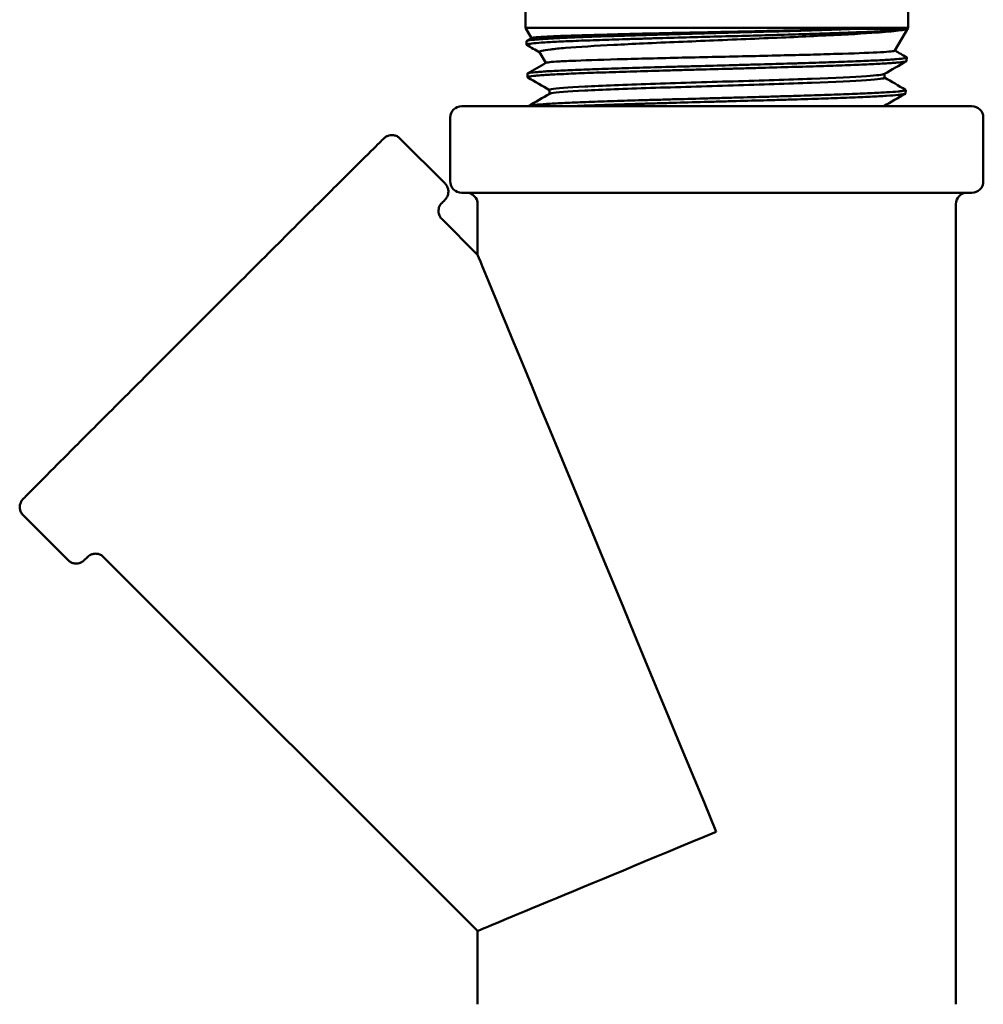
# Model space of a CAD drawing. Header units: inches. Extents: x 1 to 203, y 4 to 128.
# Tile 6 of 51: x 86.24 to 88.35, y 68.98 to 71.15. Entities that reach past the tile are written whole.
import ezdxf

# ---------------------------------------------------------------- set-up
doc = ezdxf.new("R2010")
doc.units = ezdxf.units.IN
doc.header["$LTSCALE"] = 6
doc.header["$MEASUREMENT"] = 0
doc.layers.add('Visible (ANSI)', color=7, linetype='Continuous', lineweight=50)

msp = doc.modelspace()

# ---------------------------------------------------------------- linework, layer by layer
at = {"layer": 'Visible (ANSI)'}
for p, q in [((87.3498, 71.1292), (87.3498, 71.1649)), ((88.1898, 71.1292), (88.1898, 71.1649)), ((87.3498, 71.1292), (88.1898, 71.1292)), ((87.3629, 71.1066), (87.3498, 71.1292)), ((88.188, 71.1272), (88.0799, 71.1272)), ((88.1609, 71.0791), (88.1898, 71.1292)), ((87.3525, 71.1005), (87.3633, 71.1068)), ((87.3521, 71.0921), (87.3519, 71.0999)), ((87.3944, 71.052), (87.3808, 71.0755)), ((88.1865, 71.0564), (88.1867, 71.0642)), ((87.3543, 71.0207), (87.3541, 71.0285)), ((88.1381, 71.0196), (88.1381, 71.0282)), ((87.4027, 70.9842), (87.4027, 70.9928)), ((88.1842, 70.985), (88.1845, 70.9928)), ((88.3298, 70.9571), (87.2098, 70.9571)), ((87.1848, 70.7921), (87.1848, 70.9321)), ((88.3548, 70.7921), (88.3548, 70.9321)), ((87.1732, 70.7873), (87.0742, 70.8863)), ((88.3298, 70.7671), (87.2098, 70.7671)), ((87.2448, 70.7421), (87.2448, 70.6308)), ((88.2948, 70.7421), (88.2948, 68.9846)), ((87.1661, 70.7095), (87.2448, 70.6308)), ((86.3459, 69.96), (86.2469, 70.059)), ((86.4237, 69.967), (87.2448, 69.1459)), ((87.2448, 69.1459), (87.2448, 68.9846))]:
    msp.add_line(p, q, dxfattribs=at)
for centre, start, end in [((87.2098, 70.9321), 90, 180), ((88.3298, 70.9321), 0, 90), ((87.2098, 70.7921), 180, 270), ((88.3298, 70.7921), 270, 0), ((87.2198, 70.7421), 0, 90), ((88.3198, 70.7421), 90, 180)]:
    msp.add_arc(centre, 0.025, start, end, dxfattribs=at)
for major_axis, start_param, end_param in [((0.525, -1.2675), 3.143398, 4.712079), ((-0.525, -0.2175), 4.714195, 6.282876)]:
    msp.add_ellipse((87.7698, 69.3633), major_axis=major_axis, ratio=0.000748, start_param=start_param, end_param=end_param, dxfattribs=at)
for points, knots in [([(87.3526, 71.0916), (87.3518, 71.092), (87.352, 71.0925), (87.353, 71.0929), (87.3538, 71.0932), (87.355, 71.0936), (87.3568, 71.0939), (87.3586, 71.0942), (87.3608, 71.0945), (87.3635, 71.0948), (87.3689, 71.0954), (87.3762, 71.0961), (87.3853, 71.0967), (87.3899, 71.097), (87.395, 71.0973), (87.4004, 71.0977), (87.4059, 71.098), (87.4118, 71.0983), (87.4181, 71.0986), (87.4307, 71.0993), (87.4448, 71.0999), (87.4605, 71.1005), (87.4684, 71.1009), (87.4767, 71.1012), (87.4853, 71.1015), (87.4939, 71.1018), (87.5028, 71.1021), (87.512, 71.1024), (87.5303, 71.103), (87.5497, 71.1037), (87.5703, 71.1043), (87.5805, 71.1047), (87.5911, 71.105), (87.6019, 71.1053), (87.6126, 71.1056), (87.6235, 71.106), (87.6346, 71.1063), (87.6566, 71.1069), (87.6792, 71.1075), (87.7022, 71.1081), (87.7253, 71.1088), (87.749, 71.1094), (87.7723, 71.1101), (87.7956, 71.1107), (87.8188, 71.1113), (87.8418, 71.112), (87.8648, 71.1126), (87.8878, 71.1132), (87.9098, 71.1139), (87.9318, 71.1145), (87.953, 71.1151), (87.9734, 71.1158), (87.9938, 71.1164), (88.0135, 71.1171), (88.0317, 71.1177), (88.0499, 71.1183), (88.0668, 71.1189), (88.0824, 71.1196), (88.0979, 71.1202), (88.1122, 71.1208), (88.1246, 71.1215), (88.137, 71.1221), (88.1477, 71.1228), (88.1566, 71.1234), (88.1656, 71.124), (88.1728, 71.1246), (88.1781, 71.1253), (88.1833, 71.1259), (88.1866, 71.1266), (88.188, 71.1272)], [0.92705209, 0.92705209, 0.92705209, 0.92705209, 0.9296875, 0.9296875, 0.9296875, 0.93164062, 0.93164062, 0.93164062, 0.93359375, 0.93359375, 0.93359375, 0.9375, 0.9375, 0.9375, 0.93945312, 0.93945312, 0.93945312, 0.94140625, 0.94140625, 0.94140625, 0.9453125, 0.9453125, 0.9453125, 0.94726562, 0.94726562, 0.94726562, 0.94921875, 0.94921875, 0.94921875, 0.953125, 0.953125, 0.953125, 0.95507812, 0.95507812, 0.95507812, 0.95703125, 0.95703125, 0.95703125, 0.9609375, 0.9609375, 0.9609375, 0.96484375, 0.96484375, 0.96484375, 0.96875, 0.96875, 0.96875, 0.97265625, 0.97265625, 0.97265625, 0.9765625, 0.9765625, 0.9765625, 0.98046875, 0.98046875, 0.98046875, 0.984375, 0.984375, 0.984375, 0.98828125, 0.98828125, 0.98828125, 0.9921875, 0.9921875, 0.9921875, 0.99609375, 0.99609375, 0.99609375, 1, 1, 1, 1]), ([(88.0799, 71.1272), (88.0641, 71.1266), (88.0469, 71.126), (88.0286, 71.1253), (88.0103, 71.1247), (87.9909, 71.1241), (87.9702, 71.1234), (87.9495, 71.1228), (87.928, 71.1221), (87.906, 71.1215), (87.884, 71.1209), (87.8614, 71.1202), (87.8382, 71.1196), (87.8149, 71.119), (87.7916, 71.1183), (87.7683, 71.1177), (87.7451, 71.117), (87.7218, 71.1164), (87.6986, 71.1158), (87.6754, 71.1151), (87.6527, 71.1145), (87.6308, 71.1139), (87.6089, 71.1133), (87.5876, 71.1126), (87.567, 71.112), (87.5568, 71.1117), (87.5467, 71.1113), (87.537, 71.111), (87.5273, 71.1107), (87.5179, 71.1104), (87.5088, 71.1101), (87.4907, 71.1094), (87.4737, 71.1088), (87.4581, 71.1082), (87.4502, 71.1079), (87.4427, 71.1076), (87.4357, 71.1072), (87.4287, 71.1069), (87.4221, 71.1066), (87.4159, 71.1063), (87.4035, 71.1056), (87.3928, 71.105), (87.3838, 71.1043), (87.3793, 71.104), (87.3752, 71.1037), (87.3717, 71.1034), (87.3681, 71.1031), (87.365, 71.1028), (87.3624, 71.1025), (87.3572, 71.1018), (87.3539, 71.1012), (87.3526, 71.1005), (87.3521, 71.1003), (87.3519, 71.1001), (87.3519, 71.0999)], [0, 0, 0, 0, 0.00390625, 0.00390625, 0.00390625, 0.0078125, 0.0078125, 0.0078125, 0.01171875, 0.01171875, 0.01171875, 0.015625, 0.015625, 0.015625, 0.01953125, 0.01953125, 0.01953125, 0.0234375, 0.0234375, 0.0234375, 0.02734375, 0.02734375, 0.02734375, 0.03125, 0.03125, 0.03125, 0.03320312, 0.03320312, 0.03320312, 0.03515625, 0.03515625, 0.03515625, 0.0390625, 0.0390625, 0.0390625, 0.04101562, 0.04101562, 0.04101562, 0.04296875, 0.04296875, 0.04296875, 0.046875, 0.046875, 0.046875, 0.04882812, 0.04882812, 0.04882812, 0.05078125, 0.05078125, 0.05078125, 0.0546875, 0.0546875, 0.0546875, 0.05605026, 0.05605026, 0.05605026, 0.05605026]), ([(88.0799, 71.1272), (88.0584, 71.1265), (88.0342, 71.1259), (87.9793, 71.1245), (87.9484, 71.1238), (87.869, 71.122), (87.8195, 71.121), (87.7168, 71.1188), (87.6647, 71.1178), (87.5909, 71.1161), (87.5668, 71.1155), (87.5032, 71.1139), (87.4674, 71.1129), (87.4224, 71.1112), (87.4086, 71.1106), (87.3777, 71.109), (87.3662, 71.108), (87.3635, 71.1069), (87.3634, 71.1068), (87.3633, 71.1068)], [-10.007775, -10.007775, -10.007775, -10.007775, -9.764638, -9.764638, -9.500315, -9.500315, -9.11828, -9.11828, -8.715591, -8.715591, -8.50735, -8.50735, -8.129535, -8.129535, -7.915593, -7.915593, -7.542631, -7.542631, -7.526315, -7.526315, -7.526315, -7.526315]), ([(87.3808, 71.0755), (87.3802, 71.0766), (87.3817, 71.0776), (87.3896, 71.0797), (87.3962, 71.0808), (87.4139, 71.0829), (87.4248, 71.084), (87.4668, 71.0875), (87.5039, 71.0896), (87.5643, 71.0928), (87.5859, 71.0939), (87.6597, 71.0973), (87.7126, 71.0994), (87.8169, 71.1039), (87.8706, 71.106), (87.9454, 71.1093), (87.9689, 71.1104), (88.041, 71.1138), (88.0805, 71.1159), (88.1325, 71.1196), (88.1503, 71.1211), (88.1703, 71.1234), (88.1759, 71.1242), (88.1838, 71.1257), (88.1865, 71.1265), (88.188, 71.1272)], [-2.660386, -2.660386, -2.660386, -2.660386, -2.532015, -2.532015, -2.397064, -2.397064, -2.266558, -2.266558, -1.974852, -1.974852, -1.826783, -1.826783, -1.493902, -1.493902, -1.136661, -1.136661, -0.964204, -0.964204, -0.577167, -0.577167, -0.289787, -0.289787, -0.138021, -0.138021, -0.000001, -0.000001, -0.000001, -0.000001]), ([(88.1862, 71.0647), (88.1865, 71.0645), (88.1866, 71.0644), (88.1867, 71.0642), (88.1868, 71.0639), (88.1864, 71.0636), (88.1855, 71.0633), (88.1846, 71.063), (88.1832, 71.0627), (88.1813, 71.0624), (88.1775, 71.0617), (88.1719, 71.0611), (88.1644, 71.0604), (88.1606, 71.0601), (88.1564, 71.0598), (88.1517, 71.0595), (88.147, 71.0591), (88.1418, 71.0588), (88.1362, 71.0585), (88.125, 71.0579), (88.1122, 71.0573), (88.0978, 71.0566), (88.0907, 71.0563), (88.0831, 71.056), (88.0751, 71.0557), (88.0671, 71.0553), (88.0587, 71.055), (88.05, 71.0547), (88.0326, 71.054), (88.0141, 71.0534), (87.9945, 71.0528), (87.9847, 71.0525), (87.9746, 71.0521), (87.9643, 71.0518), (87.9539, 71.0515), (87.9432, 71.0512), (87.9324, 71.0509), (87.9108, 71.0503), (87.8887, 71.0496), (87.866, 71.049), (87.8547, 71.0486), (87.8432, 71.0483), (87.8316, 71.048), (87.8201, 71.0477), (87.8083, 71.0473), (87.7966, 71.047), (87.7732, 71.0464), (87.7499, 71.0458), (87.7267, 71.0451), (87.7152, 71.0448), (87.7036, 71.0445), (87.6921, 71.0442), (87.6806, 71.0439), (87.6691, 71.0435), (87.6578, 71.0432), (87.6352, 71.0426), (87.6134, 71.0419), (87.5924, 71.0413), (87.5818, 71.041), (87.5715, 71.0407), (87.5614, 71.0403), (87.5512, 71.04), (87.5413, 71.0397), (87.5316, 71.0394), (87.5124, 71.0388), (87.4945, 71.0381), (87.478, 71.0375), (87.4697, 71.0371), (87.4617, 71.0368), (87.4541, 71.0365), (87.4465, 71.0362), (87.4392, 71.0358), (87.4323, 71.0355), (87.4186, 71.0349), (87.4067, 71.0343), (87.3964, 71.0337), (87.3913, 71.0333), (87.3866, 71.033), (87.3824, 71.0327), (87.3781, 71.0324), (87.3743, 71.032), (87.371, 71.0317), (87.3644, 71.0311), (87.3597, 71.0304), (87.357, 71.0298), (87.3556, 71.0295), (87.3547, 71.0292), (87.3543, 71.0288), (87.3542, 71.0287), (87.3541, 71.0286), (87.3541, 71.0285)], [0.1279845, 0.1279845, 0.1279845, 0.1279845, 0.12890625, 0.12890625, 0.12890625, 0.13085937, 0.13085937, 0.13085937, 0.1328125, 0.1328125, 0.1328125, 0.13671875, 0.13671875, 0.13671875, 0.13867187, 0.13867187, 0.13867187, 0.140625, 0.140625, 0.140625, 0.14453125, 0.14453125, 0.14453125, 0.14648437, 0.14648437, 0.14648437, 0.1484375, 0.1484375, 0.1484375, 0.15234375, 0.15234375, 0.15234375, 0.15429687, 0.15429687, 0.15429687, 0.15625, 0.15625, 0.15625, 0.16015625, 0.16015625, 0.16015625, 0.16210937, 0.16210937, 0.16210937, 0.1640625, 0.1640625, 0.1640625, 0.16796875, 0.16796875, 0.16796875, 0.16992187, 0.16992187, 0.16992187, 0.171875, 0.171875, 0.171875, 0.17578125, 0.17578125, 0.17578125, 0.17773437, 0.17773437, 0.17773437, 0.1796875, 0.1796875, 0.1796875, 0.18359375, 0.18359375, 0.18359375, 0.18554687, 0.18554687, 0.18554687, 0.1875, 0.1875, 0.1875, 0.19140625, 0.19140625, 0.19140625, 0.19335937, 0.19335937, 0.19335937, 0.1953125, 0.1953125, 0.1953125, 0.19921875, 0.19921875, 0.19921875, 0.20117187, 0.20117187, 0.20117187, 0.20197271, 0.20197271, 0.20197271, 0.20197271]), ([(88.1609, 71.0791), (88.1608, 71.0789), (88.1605, 71.0787), (88.1582, 71.078), (88.1542, 71.0775), (88.1413, 71.0764), (88.1324, 71.0758), (88.0995, 71.0741), (88.0694, 71.0731), (88.0145, 71.0714), (87.9952, 71.0708), (87.9539, 71.0697), (87.932, 71.0692), (87.8616, 71.0675), (87.8107, 71.0663), (87.7091, 71.0641), (87.6595, 71.0629), (87.5917, 71.0612), (87.5709, 71.0607), (87.5106, 71.059), (87.4761, 71.0578), (87.4373, 71.0561), (87.4267, 71.0556), (87.4097, 71.0545), (87.4035, 71.0539), (87.397, 71.053), (87.3954, 71.0526), (87.3948, 71.0523)], [-4.282754, -4.282754, -4.282754, -4.282754, -4.226182, -4.226182, -4.036914, -4.036914, -3.844166, -3.844166, -3.466651, -3.466651, -3.283653, -3.283653, -3.099302, -3.099302, -2.712372, -2.712372, -2.325943, -2.325943, -2.142327, -2.142327, -1.757999, -1.757999, -1.573838, -1.573838, -1.38771, -1.38771, -1.26869, -1.26869, -1.26869, -1.26869]), ([(87.3548, 71.0202), (87.3548, 71.0202), (87.3548, 71.0202), (87.3548, 71.0202), (87.3542, 71.0205), (87.3542, 71.0208), (87.3546, 71.0211), (87.3551, 71.0215), (87.356, 71.0218), (87.3574, 71.0221), (87.3603, 71.0227), (87.3651, 71.0234), (87.3718, 71.024), (87.3751, 71.0244), (87.3789, 71.0247), (87.3832, 71.025), (87.3875, 71.0253), (87.3923, 71.0256), (87.3975, 71.026), (87.408, 71.0266), (87.42, 71.0272), (87.4337, 71.0278), (87.4405, 71.0282), (87.4478, 71.0285), (87.4554, 71.0288), (87.4631, 71.0291), (87.4712, 71.0295), (87.4796, 71.0298), (87.4964, 71.0304), (87.5144, 71.0311), (87.5335, 71.0317), (87.5431, 71.032), (87.5529, 71.0323), (87.5631, 71.0326), (87.5733, 71.033), (87.5838, 71.0333), (87.5944, 71.0336), (87.6157, 71.0342), (87.6375, 71.0349), (87.66, 71.0355), (87.6712, 71.0359), (87.6826, 71.0362), (87.6941, 71.0365), (87.7056, 71.0368), (87.7173, 71.0371), (87.729, 71.0375), (87.7523, 71.0381), (87.7756, 71.0387), (87.7988, 71.0393), (87.8105, 71.0397), (87.822, 71.04), (87.8336, 71.0403), (87.8452, 71.0406), (87.8568, 71.041), (87.8682, 71.0413), (87.891, 71.0419), (87.9131, 71.0426), (87.9345, 71.0432), (87.9452, 71.0435), (87.9557, 71.0438), (87.966, 71.0441), (87.9764, 71.0445), (87.9866, 71.0448), (87.9964, 71.0451), (88.0161, 71.0457), (88.0345, 71.0464), (88.0517, 71.047), (88.0602, 71.0473), (88.0685, 71.0477), (88.0764, 71.048), (88.0843, 71.0483), (88.092, 71.0486), (88.0992, 71.049), (88.1136, 71.0496), (88.1262, 71.0502), (88.1372, 71.0508), (88.1427, 71.0511), (88.1477, 71.0515), (88.1524, 71.0518), (88.157, 71.0521), (88.1612, 71.0524), (88.165, 71.0528), (88.1724, 71.0534), (88.1779, 71.0541), (88.1815, 71.0547), (88.1833, 71.055), (88.1846, 71.0553), (88.1854, 71.0556), (88.1861, 71.0559), (88.1864, 71.0561), (88.1865, 71.0564)], [0.78124103, 0.78124103, 0.78124103, 0.78124103, 0.78125, 0.78125, 0.78125, 0.78320313, 0.78320313, 0.78320313, 0.78515625, 0.78515625, 0.78515625, 0.7890625, 0.7890625, 0.7890625, 0.79101563, 0.79101563, 0.79101563, 0.79296875, 0.79296875, 0.79296875, 0.796875, 0.796875, 0.796875, 0.79882813, 0.79882813, 0.79882813, 0.80078125, 0.80078125, 0.80078125, 0.8046875, 0.8046875, 0.8046875, 0.80664063, 0.80664063, 0.80664063, 0.80859375, 0.80859375, 0.80859375, 0.8125, 0.8125, 0.8125, 0.81445313, 0.81445313, 0.81445313, 0.81640625, 0.81640625, 0.81640625, 0.8203125, 0.8203125, 0.8203125, 0.82226563, 0.82226563, 0.82226563, 0.82421875, 0.82421875, 0.82421875, 0.828125, 0.828125, 0.828125, 0.83007813, 0.83007813, 0.83007813, 0.83203125, 0.83203125, 0.83203125, 0.8359375, 0.8359375, 0.8359375, 0.83789063, 0.83789063, 0.83789063, 0.83984375, 0.83984375, 0.83984375, 0.84375, 0.84375, 0.84375, 0.84570313, 0.84570313, 0.84570313, 0.84765625, 0.84765625, 0.84765625, 0.8515625, 0.8515625, 0.8515625, 0.85351563, 0.85351563, 0.85351563, 0.85512595, 0.85512595, 0.85512595, 0.85512595]), ([(88.1376, 71.0279), (88.1348, 71.0263), (88.1216, 71.0247), (88.0708, 71.0213), (88.0289, 71.0194), (87.9269, 71.0155), (87.867, 71.0136), (87.7442, 71.0098), (87.6813, 71.0079), (87.5679, 71.0041), (87.5176, 71.0022), (87.442, 70.9984), (87.4168, 70.9965), (87.4042, 70.994), (87.4027, 70.9934), (87.4027, 70.9928)], [0.3036285, 0.3036285, 0.3036285, 0.3036285, 0.30948879, 0.30948879, 0.31660746, 0.31660746, 0.32372613, 0.32372613, 0.3308448, 0.3308448, 0.33796348, 0.33796348, 0.34508215, 0.34508215, 0.34727997, 0.34727997, 0.34727997, 0.34727997]), ([(88.1381, 71.0196), (88.1381, 71.0178), (88.1245, 71.016), (88.0708, 71.0123), (88.0289, 71.0104), (87.9269, 71.0066), (87.867, 71.0047), (87.7442, 71.0009), (87.6813, 70.999), (87.5679, 70.9952), (87.5176, 70.9933), (87.442, 70.9894), (87.4168, 70.9875), (87.4052, 70.9852), (87.4039, 70.9848), (87.4033, 70.9845)], [0.30287883, 0.30287883, 0.30287883, 0.30287883, 0.30948879, 0.30948879, 0.31660746, 0.31660746, 0.32372613, 0.32372613, 0.3308448, 0.3308448, 0.33796348, 0.33796348, 0.34508215, 0.34508215, 0.3465206, 0.3465206, 0.3465206, 0.3465206]), ([(88.184, 70.9933), (88.1851, 70.9927), (88.1843, 70.992), (88.1816, 70.9914), (88.1802, 70.9911), (88.1784, 70.9908), (88.176, 70.9904), (88.1737, 70.9901), (88.1708, 70.9898), (88.1675, 70.9895), (88.1609, 70.9888), (88.1524, 70.9882), (88.1422, 70.9876), (88.137, 70.9873), (88.1315, 70.9869), (88.1254, 70.9866), (88.1194, 70.9863), (88.1129, 70.986), (88.106, 70.9856), (88.0923, 70.985), (88.0771, 70.9843), (88.0605, 70.9837), (88.0522, 70.9834), (88.0436, 70.9831), (88.0345, 70.9828), (88.0255, 70.9825), (88.0161, 70.9821), (88.0065, 70.9818), (87.9872, 70.9812), (87.967, 70.9805), (87.9459, 70.9799), (87.9354, 70.9795), (87.9246, 70.9792), (87.9136, 70.9789), (87.9026, 70.9786), (87.8914, 70.9782), (87.8801, 70.9779), (87.8575, 70.9773), (87.8346, 70.9767), (87.8114, 70.976), (87.7998, 70.9757), (87.7882, 70.9754), (87.7765, 70.9751), (87.7647, 70.9747), (87.7529, 70.9744), (87.7412, 70.9741), (87.7178, 70.9734), (87.6948, 70.9728), (87.6722, 70.9722), (87.6609, 70.9718), (87.6497, 70.9715), (87.6386, 70.9712), (87.6274, 70.9709), (87.6164, 70.9706), (87.6056, 70.9703), (87.5841, 70.9696), (87.5636, 70.969), (87.5441, 70.9683), (87.5344, 70.968), (87.5249, 70.9677), (87.5156, 70.9673), (87.5064, 70.967), (87.4974, 70.9667), (87.4888, 70.9664), (87.4716, 70.9657), (87.4559, 70.9651), (87.4417, 70.9645), (87.4346, 70.9642), (87.4279, 70.9638), (87.4216, 70.9635), (87.4153, 70.9632), (87.4093, 70.9629), (87.4039, 70.9625), (87.393, 70.9619), (87.3839, 70.9612), (87.3767, 70.9606), (87.3731, 70.9603), (87.3699, 70.96), (87.3673, 70.9597), (87.3646, 70.9593), (87.3624, 70.959), (87.3607, 70.9587), (87.3579, 70.9582), (87.3564, 70.9576), (87.3563, 70.9571)], [0.27352832, 0.27352832, 0.27352832, 0.27352832, 0.27734375, 0.27734375, 0.27734375, 0.27929687, 0.27929687, 0.27929687, 0.28125, 0.28125, 0.28125, 0.28515625, 0.28515625, 0.28515625, 0.28710937, 0.28710937, 0.28710937, 0.2890625, 0.2890625, 0.2890625, 0.29296875, 0.29296875, 0.29296875, 0.29492187, 0.29492187, 0.29492187, 0.296875, 0.296875, 0.296875, 0.30078125, 0.30078125, 0.30078125, 0.30273437, 0.30273437, 0.30273437, 0.3046875, 0.3046875, 0.3046875, 0.30859375, 0.30859375, 0.30859375, 0.31054687, 0.31054687, 0.31054687, 0.3125, 0.3125, 0.3125, 0.31640625, 0.31640625, 0.31640625, 0.31835937, 0.31835937, 0.31835937, 0.3203125, 0.3203125, 0.3203125, 0.32421875, 0.32421875, 0.32421875, 0.32617187, 0.32617187, 0.32617187, 0.328125, 0.328125, 0.328125, 0.33203125, 0.33203125, 0.33203125, 0.33398437, 0.33398437, 0.33398437, 0.3359375, 0.3359375, 0.3359375, 0.33984375, 0.33984375, 0.33984375, 0.34179687, 0.34179687, 0.34179687, 0.34375, 0.34375, 0.34375, 0.34697482, 0.34697482, 0.34697482, 0.34697482]), ([(87.4497, 70.9571), (87.462, 70.9576), (87.4752, 70.9581), (87.4893, 70.9587), (87.4978, 70.959), (87.5067, 70.9593), (87.516, 70.9596), (87.5252, 70.9599), (87.5348, 70.9603), (87.5447, 70.9606), (87.5644, 70.9612), (87.5849, 70.9619), (87.6063, 70.9625), (87.617, 70.9629), (87.6278, 70.9632), (87.6389, 70.9635), (87.65, 70.9638), (87.6614, 70.9641), (87.6728, 70.9644), (87.6957, 70.9651), (87.7187, 70.9657), (87.7419, 70.9664), (87.7535, 70.9667), (87.7652, 70.967), (87.7769, 70.9673), (87.7886, 70.9677), (87.8004, 70.968), (87.812, 70.9683), (87.8354, 70.969), (87.8583, 70.9696), (87.8807, 70.9702), (87.892, 70.9705), (87.9031, 70.9708), (87.914, 70.9712), (87.925, 70.9715), (87.9359, 70.9718), (87.9465, 70.9721), (87.9678, 70.9728), (87.9879, 70.9735), (88.007, 70.9741), (88.0166, 70.9744), (88.0258, 70.9747), (88.0348, 70.975), (88.0438, 70.9754), (88.0526, 70.9757), (88.061, 70.976), (88.0777, 70.9766), (88.0928, 70.9773), (88.1064, 70.9779), (88.1132, 70.9782), (88.1196, 70.9786), (88.1256, 70.9789), (88.1316, 70.9792), (88.1372, 70.9795), (88.1424, 70.9799), (88.1526, 70.9805), (88.161, 70.9811), (88.1676, 70.9818), (88.1708, 70.9821), (88.1736, 70.9824), (88.176, 70.9827), (88.1783, 70.983), (88.1801, 70.9834), (88.1815, 70.9837), (88.1833, 70.9841), (88.1842, 70.9846), (88.1842, 70.985)], [0.6530196, 0.6530196, 0.6530196, 0.6530196, 0.65625, 0.65625, 0.65625, 0.65820313, 0.65820313, 0.65820313, 0.66015625, 0.66015625, 0.66015625, 0.6640625, 0.6640625, 0.6640625, 0.66601563, 0.66601563, 0.66601563, 0.66796875, 0.66796875, 0.66796875, 0.671875, 0.671875, 0.671875, 0.67382813, 0.67382813, 0.67382813, 0.67578125, 0.67578125, 0.67578125, 0.6796875, 0.6796875, 0.6796875, 0.68164063, 0.68164063, 0.68164063, 0.68359375, 0.68359375, 0.68359375, 0.6875, 0.6875, 0.6875, 0.68945313, 0.68945313, 0.68945313, 0.69140625, 0.69140625, 0.69140625, 0.6953125, 0.6953125, 0.6953125, 0.69726563, 0.69726563, 0.69726563, 0.69921875, 0.69921875, 0.69921875, 0.703125, 0.703125, 0.703125, 0.70507813, 0.70507813, 0.70507813, 0.70703125, 0.70703125, 0.70703125, 0.70966878, 0.70966878, 0.70966878, 0.70966878]), ([(86.2469, 70.059), (86.245, 70.0609), (86.2434, 70.0631), (86.241, 70.0679), (86.2402, 70.0705), (86.2395, 70.0758), (86.2395, 70.0785), (86.2402, 70.0824), (86.2405, 70.0836), (86.2414, 70.086), (86.2418, 70.0871), (86.2427, 70.0888), (86.2431, 70.0895), (86.2437, 70.0904), (86.2439, 70.0907), (86.2444, 70.0914), (86.2446, 70.0917), (86.245, 70.0922), (86.2452, 70.0924), (86.2456, 70.0929), (86.2458, 70.0931), (86.2462, 70.0936), (86.2464, 70.0938), (86.2472, 70.0946), (86.2477, 70.0952), (86.2507, 70.0982), (86.2546, 70.1022), (86.2718, 70.1196), (86.2908, 70.1387), (86.3395, 70.1877), (86.3692, 70.2175), (86.4361, 70.2845), (86.4742, 70.3226), (86.5537, 70.4023), (86.5962, 70.4448), (86.6803, 70.5289), (86.723, 70.5716), (86.8032, 70.6517), (86.8417, 70.6901), (86.9097, 70.758), (86.9401, 70.7883), (86.9892, 70.8372), (87.0084, 70.8563), (87.0271, 70.8748), (87.0317, 70.8794), (87.0363, 70.8838), (87.0374, 70.8849), (87.0387, 70.8861), (87.039, 70.8864), (87.0397, 70.8871), (87.0399, 70.8873), (87.041, 70.8881), (87.0413, 70.8884), (87.0421, 70.889), (87.0424, 70.8892), (87.0432, 70.8897), (87.0437, 70.8901), (87.045, 70.8908), (87.0457, 70.8911), (87.0476, 70.892), (87.0488, 70.8924), (87.0521, 70.8933), (87.0543, 70.8936), (87.059, 70.8936), (87.0616, 70.8932), (87.0666, 70.8917), (87.069, 70.8904), (87.0722, 70.8881), (87.0733, 70.8872), (87.0742, 70.8863)], [0, 0, 0, 0, 0.020618, 0.020618, 0.04086, 0.04086, 0.061103, 0.061103, 0.071, 0.071, 0.080249, 0.080249, 0.086784, 0.086784, 0.090413, 0.090413, 0.095933, 0.095933, 0.102098, 0.102098, 0.112774, 0.112774, 0.138996, 0.138996, 0.217583, 0.217583, 0.454072, 0.454072, 0.931769, 0.931769, 1.385309, 1.385309, 1.838735, 1.838735, 2.292052, 2.292052, 2.745343, 2.745343, 3.198635, 3.198635, 3.65195, 3.65195, 4.105356, 4.105356, 4.326106, 4.326106, 4.433939, 4.433939, 4.486082, 4.486082, 4.51258, 4.51258, 4.52099, 4.52099, 4.52501, 4.52501, 4.530503, 4.530503, 4.53682, 4.53682, 4.54698, 4.54698, 4.563079, 4.563079, 4.582752, 4.582752, 4.602972, 4.602972, 4.613238, 4.613238, 4.613238, 4.613238]), ([(87.1732, 70.7873), (87.1751, 70.7854), (87.1767, 70.7831), (87.1791, 70.7783), (87.1799, 70.7757), (87.1807, 70.7705), (87.1806, 70.7677), (87.1799, 70.7639), (87.1796, 70.7626), (87.1788, 70.7603), (87.1783, 70.7592), (87.1774, 70.7574), (87.177, 70.7567), (87.1764, 70.7558), (87.1762, 70.7555), (87.1757, 70.7549), (87.1755, 70.7545), (87.1751, 70.754), (87.1749, 70.7538), (87.1745, 70.7533), (87.1744, 70.7531), (87.1739, 70.7526), (87.1737, 70.7524), (87.173, 70.7516), (87.1724, 70.7511), (87.1701, 70.7486), (87.1676, 70.7461), (87.1642, 70.7426)], [0, 0, 0, 0, 0.0206175, 0.0206175, 0.0408595, 0.0408595, 0.0611034, 0.0611034, 0.0710003, 0.0710003, 0.0802488, 0.0802488, 0.086784, 0.086784, 0.0904127, 0.0904127, 0.0959334, 0.0959334, 0.1020982, 0.1020982, 0.1127736, 0.1127736, 0.138996, 0.138996, 0.2175831, 0.2175831, 0.3885441, 0.3885441, 0.3885441, 0.3885441]), ([(87.1652, 70.7438), (87.1652, 70.7438), (87.1652, 70.7438), (87.165, 70.7436), (87.1649, 70.7435), (87.1641, 70.7425), (87.1639, 70.7422), (87.1635, 70.7417), (87.1633, 70.7414), (87.1628, 70.7407), (87.1625, 70.7402), (87.1618, 70.7391), (87.1615, 70.7384), (87.1607, 70.7367), (87.1603, 70.7356), (87.1593, 70.7326), (87.159, 70.7306), (87.1587, 70.7261), (87.159, 70.7236), (87.1602, 70.7185), (87.1613, 70.716), (87.1637, 70.7122), (87.1648, 70.7108), (87.1661, 70.7095)], [4.3937668, 4.3937668, 4.3937668, 4.3937668, 4.4107147, 4.4107147, 4.4325072, 4.4325072, 4.4382885, 4.4382885, 4.4417326, 4.4417326, 4.4470218, 4.4470218, 4.4528703, 4.4528703, 4.4620764, 4.4620764, 4.4771064, 4.4771064, 4.4964584, 4.4964584, 4.5166506, 4.5166506, 4.5306491, 4.5306491, 4.5306491, 4.5306491]), ([(86.3905, 69.969), (86.3885, 69.967), (86.3867, 69.9653), (86.3838, 69.9624), (86.3827, 69.9613), (86.3815, 69.9601), (86.3811, 69.9598), (86.3804, 69.9592), (86.3802, 69.959), (86.3792, 69.9581), (86.3788, 69.9578), (86.378, 69.9572), (86.3777, 69.957), (86.3769, 69.9565), (86.3764, 69.9562), (86.3752, 69.9555), (86.3744, 69.9551), (86.3725, 69.9543), (86.3713, 69.9538), (86.368, 69.9529), (86.3658, 69.9527), (86.3612, 69.9526), (86.3586, 69.953), (86.3536, 69.9546), (86.3511, 69.9558), (86.3479, 69.9581), (86.3469, 69.959), (86.3459, 69.96)], [4.2245914, 4.2245914, 4.2245914, 4.2245914, 4.3261064, 4.3261064, 4.4339391, 4.4339391, 4.4860824, 4.4860824, 4.5125797, 4.5125797, 4.5209903, 4.5209903, 4.5250104, 4.5250104, 4.5305028, 4.5305028, 4.5368199, 4.5368199, 4.5469798, 4.5469798, 4.5630785, 4.5630785, 4.5827524, 4.5827524, 4.6029724, 4.6029724, 4.613238, 4.613238, 4.613238, 4.613238]), ([(86.4237, 69.967), (86.4218, 69.9689), (86.4195, 69.9706), (86.4147, 69.9729), (86.4121, 69.9737), (86.4069, 69.9745), (86.4041, 69.9744), (86.4003, 69.9737), (86.399, 69.9734), (86.3967, 69.9726), (86.3956, 69.9721), (86.3938, 69.9712), (86.3931, 69.9708), (86.3922, 69.9702), (86.3919, 69.97), (86.3913, 69.9696), (86.391, 69.9693), (86.3905, 69.969), (86.3903, 69.9688), (86.3899, 69.9685), (86.3898, 69.9684), (86.3894, 69.968), (86.3894, 69.968), (86.3893, 69.968), (86.3893, 69.968), (86.3893, 69.968)], [0, 0, 0, 0, 0.0206146, 0.0206146, 0.0408538, 0.0408538, 0.0610945, 0.0610945, 0.0709919, 0.0709919, 0.0802527, 0.0802527, 0.0867847, 0.0867847, 0.0903472, 0.0903472, 0.0956662, 0.0956662, 0.101482, 0.101482, 0.1111363, 0.1111363, 0.1325083, 0.1325083, 0.1368808, 0.1368808, 0.1368808, 0.1368808])]:
    msp.add_open_spline(points, degree=3, knots=knots, dxfattribs=at)
for points in [[(87.3811, 71.0751), (87.3716, 71.0806), (87.3621, 71.0861), (87.3526, 71.0916)], [(88.161, 71.0793), (88.1694, 71.0744), (88.1778, 71.0696), (88.1862, 71.0647)], [(87.3545, 71.029), (87.3679, 71.0367), (87.3814, 71.0445), (87.3948, 71.0523)], [(88.1859, 71.0558), (88.1698, 71.0465), (88.1537, 71.0372), (88.1376, 71.0279)], [(87.4027, 70.9925), (87.3868, 71.0017), (87.3708, 71.011), (87.3548, 71.0202)], [(88.1381, 71.0199), (88.1534, 71.011), (88.1687, 71.0022), (88.184, 70.9933)], [(87.3568, 70.9576), (87.3723, 70.9665), (87.3878, 70.9755), (87.4033, 70.9845)], [(88.1837, 70.9844), (88.1679, 70.9753), (88.1522, 70.9662), (88.1364, 70.9571)]]:
    msp.add_open_spline(points, degree=3, dxfattribs=at)

doc.saveas('drawing.dxf')
